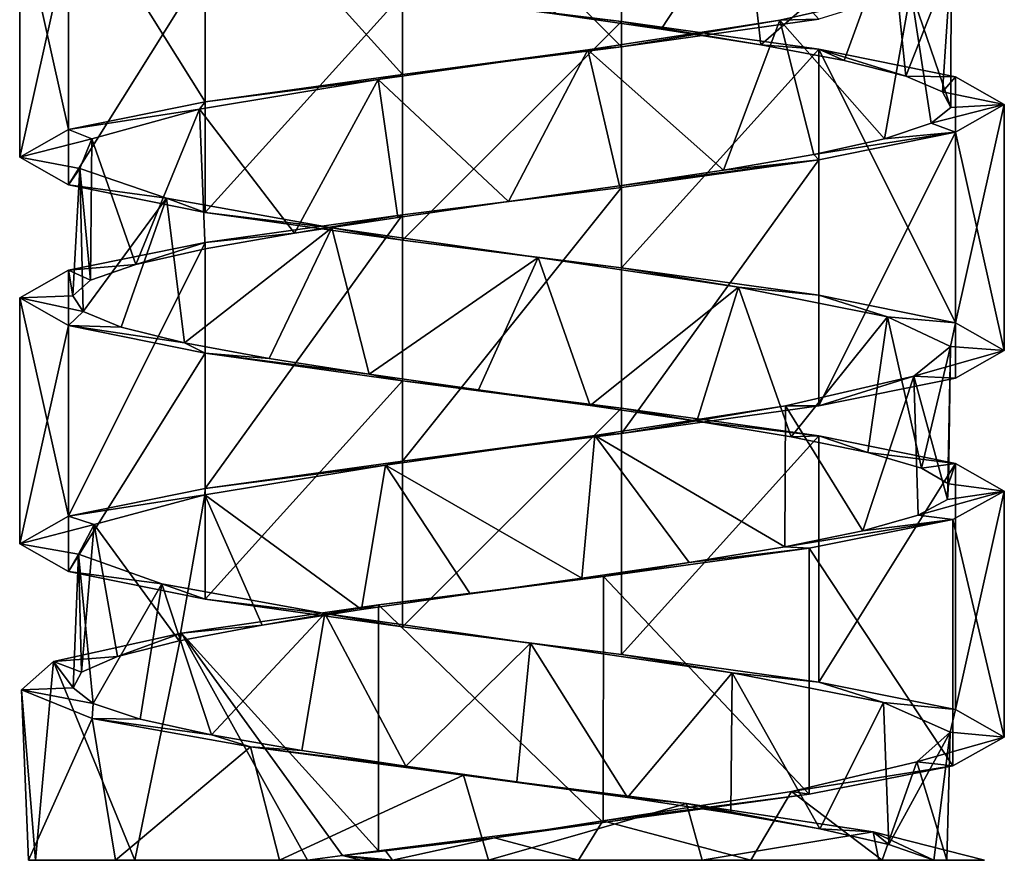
# Model space of a CAD drawing. Header units: millimetres. Extents: x -125 to 171, y -35 to 1363.
# Tile 175 of 256: x 41 to 55, y 292 to 304. Entities that reach past the tile are written whole.
import ezdxf

# ---------------------------------------------------------------- set-up
doc = ezdxf.new("R2010")
doc.units = ezdxf.units.MM
doc.header["$LTSCALE"] = 65.185185
for name, color, linetype in [('1781', 7, 'CONTINUOUS'), ('1782', 7, 'CONTINUOUS'), ('1783', 7, 'CONTINUOUS'), ('1784', 7, 'CONTINUOUS'), ('1785', 7, 'CONTINUOUS'), ('2076', 7, 'CONTINUOUS'), ('2077', 7, 'CONTINUOUS'), ('2078', 7, 'CONTINUOUS'), ('2151', 7, 'CONTINUOUS'), ('2152', 7, 'CONTINUOUS')]:
    doc.layers.add(name, color=color, linetype=linetype)

msp = doc.modelspace()

# ---------------------------------------------------------------- linework, layer by layer
at = {"layer": '1781', "linetype": 'CONTINUOUS'}
for points in [[(48.632, 304.045, -6.224), (51.372, 305.636, -5.3), (50.182, 303.822, -5.879), (48.632, 304.045, -6.224)], [(50.182, 303.822, -5.879), (51.372, 305.636, -5.3), (51.596, 303.599, -5.154), (50.182, 303.822, -5.879)], [(51.372, 305.636, -5.3), (53.452, 305.214, -3.161), (51.596, 303.599, -5.154), (51.372, 305.636, -5.3)], [(51.596, 303.599, -5.154), (53.452, 305.214, -3.161), (52.781, 303.376, -4.096), (51.596, 303.599, -5.154)], [(52.781, 303.376, -4.096), (53.452, 305.214, -3.161), (53.661, 303.153, -2.774), (52.781, 303.376, -4.096)], [(53.452, 305.214, -3.161), (54.303, 304.792, -0.301), (53.661, 303.153, -2.774), (53.452, 305.214, -3.161)], [(53.661, 303.153, -2.774), (54.303, 304.792, -0.301), (54.179, 302.93, -1.273), (53.661, 303.153, -2.774)], [(54.303, 304.792, -0.301), (53.731, 304.37, 2.627), (54.302, 302.706, 0.311), (54.303, 304.792, -0.301)], [(54.179, 302.93, -1.273), (54.303, 304.792, -0.301), (54.302, 302.706, 0.311), (54.179, 302.93, -1.273)], [(53.731, 304.37, 2.627), (51.867, 303.948, 4.957), (53.357, 302.26, 3.317), (53.731, 304.37, 2.627)], [(54.022, 302.483, 1.874), (53.731, 304.37, 2.627), (53.357, 302.26, 3.317), (54.022, 302.483, 1.874)], [(54.302, 302.706, 0.311), (53.731, 304.37, 2.627), (54.022, 302.483, 1.874), (54.302, 302.706, 0.311)], [(51.867, 303.948, 4.957), (49.136, 303.526, 6.157), (51.066, 301.814, 5.479), (51.867, 303.948, 4.957)], [(52.35, 302.037, 4.545), (51.867, 303.948, 4.957), (51.066, 301.814, 5.479), (52.35, 302.037, 4.545)], [(53.357, 302.26, 3.317), (51.867, 303.948, 4.957), (52.35, 302.037, 4.545), (53.357, 302.26, 3.317)], [(49.136, 303.526, 6.157), (46.159, 303.104, 5.954), (48.011, 301.368, 6.25), (49.136, 303.526, 6.157)], [(49.588, 301.591, 6.06), (49.136, 303.526, 6.157), (48.011, 301.368, 6.25), (49.588, 301.591, 6.06)], [(51.066, 301.814, 5.479), (49.136, 303.526, 6.157), (49.588, 301.591, 6.06), (51.066, 301.814, 5.479)], [(46.159, 303.104, 5.954), (43.616, 302.683, 4.394), (44.968, 300.922, 5.432), (46.159, 303.104, 5.954)], [(46.437, 301.145, 6.036), (46.159, 303.104, 5.954), (44.968, 300.922, 5.432), (46.437, 301.145, 6.036)], [(48.011, 301.368, 6.25), (46.159, 303.104, 5.954), (46.437, 301.145, 6.036), (48.011, 301.368, 6.25)], [(43.616, 302.683, 4.394), (42.085, 302.261, 1.833), (42.711, 300.476, 3.233), (43.616, 302.683, 4.394)], [(43.699, 300.699, 4.477), (43.616, 302.683, 4.394), (42.711, 300.476, 3.233), (43.699, 300.699, 4.477)], [(44.968, 300.922, 5.432), (43.616, 302.683, 4.394), (43.699, 300.699, 4.477), (44.968, 300.922, 5.432)], [(42.085, 302.261, 1.833), (41.916, 301.839, -1.145), (42.069, 300.253, 1.781), (42.085, 302.261, 1.833)], [(42.711, 300.476, 3.233), (42.085, 302.261, 1.833), (42.069, 300.253, 1.781), (42.711, 300.476, 3.233)], [(42.069, 300.253, 1.781), (41.916, 301.839, -1.145), (41.814, 300.03, 0.213), (42.069, 300.253, 1.781)], [(41.814, 300.03, 0.213), (41.916, 301.839, -1.145), (41.962, 299.807, -1.368), (41.814, 300.03, 0.213)], [(41.916, 301.839, -1.145), (43.147, 301.417, -3.863), (41.962, 299.807, -1.368), (41.916, 301.839, -1.145)], [(41.962, 299.807, -1.368), (43.147, 301.417, -3.863), (42.503, 299.584, -2.861), (41.962, 299.807, -1.368)], [(42.503, 299.584, -2.861), (43.147, 301.417, -3.863), (43.404, 299.361, -4.17), (42.503, 299.584, -2.861)], [(43.147, 301.417, -3.863), (45.497, 300.995, -5.7), (43.404, 299.361, -4.17), (43.147, 301.417, -3.863)], [(43.404, 299.361, -4.17), (45.497, 300.995, -5.7), (44.605, 299.138, -5.208), (43.404, 299.361, -4.17)], [(44.605, 299.138, -5.208), (45.497, 300.995, -5.7), (46.03, 298.915, -5.911), (44.605, 299.138, -5.208)], [(45.497, 300.995, -5.7), (48.432, 300.573, -6.239), (46.03, 298.915, -5.911), (45.497, 300.995, -5.7)], [(46.03, 298.915, -5.911), (48.432, 300.573, -6.239), (47.585, 298.692, -6.232), (46.03, 298.915, -5.911)], [(47.585, 298.692, -6.232), (48.432, 300.573, -6.239), (49.172, 298.468, -6.15), (47.585, 298.692, -6.232)], [(48.432, 300.573, -6.239), (51.282, 300.151, -5.356), (49.172, 298.468, -6.15), (48.432, 300.573, -6.239)], [(49.172, 298.468, -6.15), (51.282, 300.151, -5.356), (50.686, 298.245, -5.672), (49.172, 298.468, -6.15)], [(50.686, 298.245, -5.672), (51.282, 300.151, -5.356), (52.031, 298.022, -4.827), (50.686, 298.245, -5.672)], [(51.282, 300.151, -5.356), (53.397, 299.729, -3.252), (52.031, 298.022, -4.827), (51.282, 300.151, -5.356)], [(52.031, 298.022, -4.827), (53.397, 299.729, -3.252), (53.119, 297.799, -3.67), (52.031, 298.022, -4.827)], [(53.119, 297.799, -3.67), (53.397, 299.729, -3.252), (53.881, 297.576, -2.276), (53.119, 297.799, -3.67)], [(53.397, 299.729, -3.252), (54.297, 299.307, -0.408), (53.881, 297.576, -2.276), (53.397, 299.729, -3.252)], [(54.297, 299.307, -0.408), (53.775, 298.885, 2.53), (54.252, 297.13, 0.853), (54.297, 299.307, -0.408)], [(53.881, 297.576, -2.276), (54.297, 299.307, -0.408), (54.267, 297.353, -0.735), (53.881, 297.576, -2.276)], [(54.267, 297.353, -0.735), (54.297, 299.307, -0.408), (54.252, 297.13, 0.853), (54.267, 297.353, -0.735)], [(53.775, 298.885, 2.53), (51.951, 298.463, 4.891), (53.049, 296.684, 3.765), (53.775, 298.885, 2.53)], [(53.837, 296.907, 2.386), (53.775, 298.885, 2.53), (53.049, 296.684, 3.765), (53.837, 296.907, 2.386)], [(54.252, 297.13, 0.853), (53.775, 298.885, 2.53), (53.837, 296.907, 2.386), (54.252, 297.13, 0.853)], [(51.951, 298.463, 4.891), (49.24, 298.041, 6.138), (51.939, 296.461, 4.901), (51.951, 298.463, 4.891)], [(53.049, 296.684, 3.765), (51.951, 298.463, 4.891), (51.939, 296.461, 4.901), (53.049, 296.684, 3.765)], [(49.24, 298.041, 6.138), (46.261, 297.619, 5.985), (49.055, 296.015, 6.17), (49.24, 298.041, 6.138)], [(50.578, 296.238, 5.72), (49.24, 298.041, 6.138), (49.055, 296.015, 6.17), (50.578, 296.238, 5.72)], [(51.939, 296.461, 4.901), (49.24, 298.041, 6.138), (50.578, 296.238, 5.72), (51.939, 296.461, 4.901)], [(46.261, 297.619, 5.985), (43.691, 297.197, 4.469), (45.918, 295.569, 5.872), (46.261, 297.619, 5.985)], [(47.467, 295.792, 6.222), (46.261, 297.619, 5.985), (45.918, 295.569, 5.872), (47.467, 295.792, 6.222)], [(49.055, 296.015, 6.17), (46.261, 297.619, 5.985), (47.467, 295.792, 6.222), (49.055, 296.015, 6.17)], [(43.691, 297.197, 4.469), (42.117, 296.776, 1.935), (43.326, 295.123, 4.081), (43.691, 297.197, 4.469)], [(44.507, 295.346, 5.142), (43.691, 297.197, 4.469), (43.326, 295.123, 4.081), (44.507, 295.346, 5.142)], [(45.918, 295.569, 5.872), (43.691, 297.197, 4.469), (44.507, 295.346, 5.142), (45.918, 295.569, 5.872)], [(42.117, 296.776, 1.935), (41.897, 296.354, -1.04), (41.937, 294.677, 1.252), (42.117, 296.776, 1.935)], [(42.45, 294.9, 2.756), (42.117, 296.776, 1.935), (41.937, 294.677, 1.252), (42.45, 294.9, 2.756)], [(43.326, 295.123, 4.081), (42.117, 296.776, 1.935), (42.45, 294.9, 2.756), (43.326, 295.123, 4.081)], [(41.937, 294.677, 1.252), (41.897, 296.354, -1.04), (41.819, 294.454, -0.331), (41.937, 294.677, 1.252)], [(41.819, 294.454, -0.331), (41.897, 296.354, -1.04), (42.104, 294.231, -1.894), (41.819, 294.454, -0.331)], [(41.897, 296.354, -1.04), (43.082, 295.932, -3.779), (42.104, 294.231, -1.894), (41.897, 296.354, -1.04)], [(42.104, 294.231, -1.894), (43.082, 295.932, -3.779), (42.774, 294.007, -3.334), (42.104, 294.231, -1.894)], [(42.774, 294.007, -3.334), (43.082, 295.932, -3.779), (43.785, 293.784, -4.559), (42.774, 294.007, -3.334)], [(43.082, 295.932, -3.779), (45.4, 295.51, -5.656), (43.785, 293.784, -4.559), (43.082, 295.932, -3.779)], [(43.785, 293.784, -4.559), (45.4, 295.51, -5.656), (45.072, 293.561, -5.489), (43.785, 293.784, -4.559)], [(45.072, 293.561, -5.489), (45.4, 295.51, -5.656), (46.552, 293.338, -6.065), (45.072, 293.561, -5.489)], [(45.4, 295.51, -5.656), (48.325, 295.088, -6.244), (46.552, 293.338, -6.065), (45.4, 295.51, -5.656)], [(46.552, 293.338, -6.065), (48.325, 295.088, -6.244), (48.13, 293.115, -6.25), (46.552, 293.338, -6.065)], [(48.13, 293.115, -6.25), (48.325, 295.088, -6.244), (49.703, 292.892, -6.03), (48.13, 293.115, -6.25)], [(48.325, 295.088, -6.244), (51.19, 294.666, -5.41), (49.703, 292.892, -6.03), (48.325, 295.088, -6.244)], [(49.703, 292.892, -6.03), (51.19, 294.666, -5.41), (51.17, 292.669, -5.422), (49.703, 292.892, -6.03)], [(51.17, 292.669, -5.422), (51.19, 294.666, -5.41), (52.436, 292.446, -4.463), (51.17, 292.669, -5.422)], [(51.19, 294.666, -5.41), (53.341, 294.244, -3.343), (52.436, 292.446, -4.463), (51.19, 294.666, -5.41)], [(52.436, 292.446, -4.463), (53.341, 294.244, -3.343), (53.419, 292.223, -3.216), (52.436, 292.446, -4.463)], [(53.341, 294.244, -3.343), (54.289, 293.822, -0.514), (53.419, 292.223, -3.216), (53.341, 294.244, -3.343)], [(53.419, 292.223, -3.216), (54.289, 293.822, -0.514), (54.057, 292, -1.761), (53.419, 292.223, -3.216)], [(54.289, 293.822, -0.514), (53.817, 293.4, 2.432), (54.245, 292, 0.911), (54.289, 293.822, -0.514)], [(54.057, 292, -1.761), (54.289, 293.822, -0.514), (54.245, 292, 0.911), (54.057, 292, -1.761)], [(53.817, 293.4, 2.432), (52.034, 292.978, 4.824), (53.325, 292, 3.361), (53.817, 293.4, 2.432)], [(54.245, 292, 0.911), (53.817, 293.4, 2.432), (53.325, 292, 3.361), (54.245, 292, 0.911)], [(52.034, 292.978, 4.824), (49.352, 292.56, 6.115), (51.458, 292, 5.243), (52.034, 292.978, 4.824)], [(53.325, 292, 3.361), (52.034, 292.978, 4.824), (51.458, 292, 5.243), (53.325, 292, 3.361)], [(49.352, 292.56, 6.115), (47.809, 292.322, 6.245), (49.007, 292, 6.178), (49.352, 292.56, 6.115)], [(51.458, 292, 5.243), (49.352, 292.56, 6.115), (49.007, 292, 6.178), (51.458, 292, 5.243)], [(47.809, 292.322, 6.245), (46.363, 292, 6.015), (49.007, 292, 6.178), (47.809, 292.322, 6.245)]]:
    msp.add_3dface(points, dxfattribs=at)
at = {"layer": '1782', "linetype": 'CONTINUOUS'}
for points in [[(46.502, 304.321, -6.824), (48.632, 304.045, -6.224), (49.618, 303.929, -6.824), (46.502, 304.321, -6.824)], [(48.632, 304.045, -6.224), (50.182, 303.822, -5.879), (49.618, 303.929, -6.824), (48.632, 304.045, -6.224)], [(50.182, 303.822, -5.879), (51.596, 303.599, -5.154), (49.618, 303.929, -6.824), (50.182, 303.822, -5.879)], [(49.618, 303.929, -6.824), (51.596, 303.599, -5.154), (52.424, 303.536, -5.473), (49.618, 303.929, -6.824)], [(51.596, 303.599, -5.154), (52.781, 303.376, -4.096), (52.424, 303.536, -5.473), (51.596, 303.599, -5.154)], [(52.781, 303.376, -4.096), (53.661, 303.153, -2.774), (52.424, 303.536, -5.473), (52.781, 303.376, -4.096)], [(52.424, 303.536, -5.473), (53.661, 303.153, -2.774), (54.367, 303.143, -3.037), (52.424, 303.536, -5.473)], [(53.661, 303.153, -2.774), (54.179, 302.93, -1.273), (54.367, 303.143, -3.037), (53.661, 303.153, -2.774)], [(54.367, 303.143, -3.037), (54.179, 302.93, -1.273), (55.06, 302.75, 0), (54.367, 303.143, -3.037)], [(54.179, 302.93, -1.273), (54.302, 302.706, 0.311), (55.06, 302.75, 0), (54.179, 302.93, -1.273)], [(54.302, 302.706, 0.311), (54.022, 302.483, 1.874), (55.06, 302.75, 0), (54.302, 302.706, 0.311)], [(55.06, 302.75, 0), (54.022, 302.483, 1.874), (54.367, 302.357, 3.037), (55.06, 302.75, 0)], [(54.022, 302.483, 1.874), (53.357, 302.26, 3.317), (54.367, 302.357, 3.037), (54.022, 302.483, 1.874)], [(53.357, 302.26, 3.317), (52.35, 302.037, 4.545), (54.367, 302.357, 3.037), (53.357, 302.26, 3.317)], [(54.367, 302.357, 3.037), (52.35, 302.037, 4.545), (52.424, 301.964, 5.473), (54.367, 302.357, 3.037)], [(52.35, 302.037, 4.545), (51.066, 301.814, 5.479), (52.424, 301.964, 5.473), (52.35, 302.037, 4.545)], [(51.066, 301.814, 5.479), (49.588, 301.591, 6.06), (52.424, 301.964, 5.473), (51.066, 301.814, 5.479)], [(52.424, 301.964, 5.473), (49.588, 301.591, 6.06), (49.618, 301.571, 6.825), (52.424, 301.964, 5.473)], [(49.618, 301.571, 6.825), (48.011, 301.368, 6.25), (46.502, 301.179, 6.824), (49.618, 301.571, 6.825)], [(49.588, 301.591, 6.06), (48.011, 301.368, 6.25), (49.618, 301.571, 6.825), (49.588, 301.591, 6.06)], [(48.011, 301.368, 6.25), (46.437, 301.145, 6.036), (46.502, 301.179, 6.824), (48.011, 301.368, 6.25)], [(46.502, 301.179, 6.824), (44.968, 300.922, 5.432), (43.696, 300.786, 5.473), (46.502, 301.179, 6.824)], [(46.437, 301.145, 6.036), (44.968, 300.922, 5.432), (46.502, 301.179, 6.824), (46.437, 301.145, 6.036)], [(44.968, 300.922, 5.432), (43.699, 300.699, 4.477), (43.696, 300.786, 5.473), (44.968, 300.922, 5.432)], [(43.696, 300.786, 5.473), (42.711, 300.476, 3.233), (41.753, 300.393, 3.037), (43.696, 300.786, 5.473)], [(43.699, 300.699, 4.477), (42.711, 300.476, 3.233), (43.696, 300.786, 5.473), (43.699, 300.699, 4.477)], [(42.711, 300.476, 3.233), (42.069, 300.253, 1.781), (41.753, 300.393, 3.037), (42.711, 300.476, 3.233)], [(41.753, 300.393, 3.037), (41.814, 300.03, 0.213), (41.06, 300, 0), (41.753, 300.393, 3.037)], [(42.069, 300.253, 1.781), (41.814, 300.03, 0.213), (41.753, 300.393, 3.037), (42.069, 300.253, 1.781)], [(41.814, 300.03, 0.213), (41.962, 299.807, -1.368), (41.06, 300, 0), (41.814, 300.03, 0.213)], [(41.06, 300, 0), (41.962, 299.807, -1.368), (41.753, 299.607, -3.037), (41.06, 300, 0)], [(41.962, 299.807, -1.368), (42.503, 299.584, -2.861), (41.753, 299.607, -3.037), (41.962, 299.807, -1.368)], [(42.503, 299.584, -2.861), (43.404, 299.361, -4.17), (41.753, 299.607, -3.037), (42.503, 299.584, -2.861)], [(41.753, 299.607, -3.037), (43.404, 299.361, -4.17), (43.696, 299.214, -5.473), (41.753, 299.607, -3.037)], [(43.404, 299.361, -4.17), (44.605, 299.138, -5.208), (43.696, 299.214, -5.473), (43.404, 299.361, -4.17)], [(44.605, 299.138, -5.208), (46.03, 298.915, -5.911), (43.696, 299.214, -5.473), (44.605, 299.138, -5.208)], [(43.696, 299.214, -5.473), (46.03, 298.915, -5.911), (46.502, 298.821, -6.825), (43.696, 299.214, -5.473)], [(46.03, 298.915, -5.911), (47.585, 298.692, -6.232), (46.502, 298.821, -6.825), (46.03, 298.915, -5.911)], [(47.585, 298.692, -6.232), (49.172, 298.468, -6.15), (46.502, 298.821, -6.825), (47.585, 298.692, -6.232)], [(46.502, 298.821, -6.825), (49.172, 298.468, -6.15), (49.618, 298.429, -6.824), (46.502, 298.821, -6.825)], [(49.172, 298.468, -6.15), (50.686, 298.245, -5.672), (49.618, 298.429, -6.824), (49.172, 298.468, -6.15)], [(49.618, 298.429, -6.824), (50.686, 298.245, -5.672), (52.424, 298.036, -5.473), (49.618, 298.429, -6.824)], [(50.686, 298.245, -5.672), (52.031, 298.022, -4.827), (52.424, 298.036, -5.473), (50.686, 298.245, -5.672)], [(52.031, 298.022, -4.827), (53.119, 297.799, -3.67), (52.424, 298.036, -5.473), (52.031, 298.022, -4.827)], [(52.424, 298.036, -5.473), (53.119, 297.799, -3.67), (54.367, 297.643, -3.037), (52.424, 298.036, -5.473)], [(53.119, 297.799, -3.67), (53.881, 297.576, -2.276), (54.367, 297.643, -3.037), (53.119, 297.799, -3.67)], [(53.881, 297.576, -2.276), (54.267, 297.353, -0.735), (54.367, 297.643, -3.037), (53.881, 297.576, -2.276)], [(54.367, 297.643, -3.037), (54.267, 297.353, -0.735), (55.06, 297.25, 0), (54.367, 297.643, -3.037)], [(54.252, 297.13, 0.853), (53.837, 296.907, 2.386), (55.06, 297.25, 0), (54.252, 297.13, 0.853)], [(55.06, 297.25, 0), (53.837, 296.907, 2.386), (54.328, 296.846, 3.116), (55.06, 297.25, 0)], [(54.267, 297.353, -0.735), (54.252, 297.13, 0.853), (55.06, 297.25, 0), (54.267, 297.353, -0.735)], [(53.049, 296.684, 3.765), (51.939, 296.461, 4.901), (54.328, 296.846, 3.116), (53.049, 296.684, 3.765)], [(54.328, 296.846, 3.116), (51.939, 296.461, 4.901), (52.286, 296.442, 5.581), (54.328, 296.846, 3.116)], [(53.837, 296.907, 2.386), (53.049, 296.684, 3.765), (54.328, 296.846, 3.116), (53.837, 296.907, 2.386)], [(52.286, 296.442, 5.581), (50.578, 296.238, 5.72), (49.36, 296.038, 6.878), (52.286, 296.442, 5.581)], [(51.939, 296.461, 4.901), (50.578, 296.238, 5.72), (52.286, 296.442, 5.581), (51.939, 296.461, 4.901)], [(50.578, 296.238, 5.72), (49.055, 296.015, 6.17), (49.36, 296.038, 6.878), (50.578, 296.238, 5.72)], [(49.36, 296.038, 6.878), (47.467, 295.792, 6.222), (46.162, 295.635, 6.738), (49.36, 296.038, 6.878)], [(49.055, 296.015, 6.17), (47.467, 295.792, 6.222), (49.36, 296.038, 6.878), (49.055, 296.015, 6.17)], [(47.467, 295.792, 6.222), (45.918, 295.569, 5.872), (46.162, 295.635, 6.738), (47.467, 295.792, 6.222)], [(46.162, 295.635, 6.738), (44.507, 295.346, 5.142), (43.361, 295.231, 5.188), (46.162, 295.635, 6.738)], [(45.918, 295.569, 5.872), (44.507, 295.346, 5.142), (46.162, 295.635, 6.738), (45.918, 295.569, 5.872)], [(44.507, 295.346, 5.142), (43.326, 295.123, 4.081), (43.361, 295.231, 5.188), (44.507, 295.346, 5.142)], [(43.361, 295.231, 5.188), (42.45, 294.9, 2.756), (41.543, 294.827, 2.554), (43.361, 295.231, 5.188)], [(43.326, 295.123, 4.081), (42.45, 294.9, 2.756), (43.361, 295.231, 5.188), (43.326, 295.123, 4.081)], [(42.45, 294.9, 2.756), (41.937, 294.677, 1.252), (41.543, 294.827, 2.554), (42.45, 294.9, 2.756)], [(41.543, 294.827, 2.554), (41.819, 294.454, -0.331), (41.087, 294.423, -0.614), (41.543, 294.827, 2.554)], [(41.937, 294.677, 1.252), (41.819, 294.454, -0.331), (41.543, 294.827, 2.554), (41.937, 294.677, 1.252)], [(41.819, 294.454, -0.331), (42.104, 294.231, -1.894), (41.087, 294.423, -0.614), (41.819, 294.454, -0.331)], [(41.087, 294.423, -0.614), (42.104, 294.231, -1.894), (42.09, 294.019, -3.654), (41.087, 294.423, -0.614)], [(42.104, 294.231, -1.894), (42.774, 294.007, -3.334), (42.09, 294.019, -3.654), (42.104, 294.231, -1.894)], [(42.774, 294.007, -3.334), (43.785, 293.784, -4.559), (42.09, 294.019, -3.654), (42.774, 294.007, -3.334)], [(42.09, 294.019, -3.654), (43.785, 293.784, -4.559), (44.34, 293.615, -5.93), (42.09, 294.019, -3.654)], [(43.785, 293.784, -4.559), (45.072, 293.561, -5.489), (44.34, 293.615, -5.93), (43.785, 293.784, -4.559)], [(45.072, 293.561, -5.489), (46.552, 293.338, -6.065), (44.34, 293.615, -5.93), (45.072, 293.561, -5.489)], [(44.34, 293.615, -5.93), (46.552, 293.338, -6.065), (47.369, 293.212, -6.966), (44.34, 293.615, -5.93)], [(46.552, 293.338, -6.065), (48.13, 293.115, -6.25), (47.369, 293.212, -6.966), (46.552, 293.338, -6.065)], [(48.13, 293.115, -6.25), (49.703, 292.892, -6.03), (47.369, 293.212, -6.966), (48.13, 293.115, -6.25)], [(47.369, 293.212, -6.966), (49.703, 292.892, -6.03), (50.542, 292.808, -6.545), (47.369, 293.212, -6.966)], [(49.703, 292.892, -6.03), (51.17, 292.669, -5.422), (50.542, 292.808, -6.545), (49.703, 292.892, -6.03)], [(51.17, 292.669, -5.422), (52.436, 292.446, -4.463), (50.542, 292.808, -6.545), (51.17, 292.669, -5.422)], [(50.542, 292.808, -6.545), (52.436, 292.446, -4.463), (53.196, 292.404, -4.756), (50.542, 292.808, -6.545)], [(52.436, 292.446, -4.463), (53.419, 292.223, -3.216), (53.196, 292.404, -4.756), (52.436, 292.446, -4.463)], [(53.419, 292.223, -3.216), (54.057, 292, -1.761), (53.196, 292.404, -4.756), (53.419, 292.223, -3.216)], [(53.196, 292.404, -4.756), (54.057, 292, -1.761), (54.776, 292, -1.972), (53.196, 292.404, -4.756)]]:
    msp.add_3dface(points, dxfattribs=at)
at = {"layer": '1783', "linetype": 'CONTINUOUS'}
for points in [[(51.867, 303.948, 4.957), (53.731, 304.37, 2.627), (52.424, 303.964, 5.473), (51.867, 303.948, 4.957)], [(49.136, 303.526, 6.157), (51.867, 303.948, 4.957), (49.618, 303.571, 6.825), (49.136, 303.526, 6.157)], [(49.618, 303.571, 6.825), (51.867, 303.948, 4.957), (52.424, 303.964, 5.473), (49.618, 303.571, 6.825)], [(46.159, 303.104, 5.954), (49.136, 303.526, 6.157), (46.502, 303.179, 6.824), (46.159, 303.104, 5.954)], [(46.502, 303.179, 6.824), (49.136, 303.526, 6.157), (49.618, 303.571, 6.825), (46.502, 303.179, 6.824)], [(43.616, 302.683, 4.394), (46.159, 303.104, 5.954), (43.696, 302.786, 5.473), (43.616, 302.683, 4.394)], [(43.696, 302.786, 5.473), (46.159, 303.104, 5.954), (46.502, 303.179, 6.824), (43.696, 302.786, 5.473)], [(41.753, 302.393, 3.037), (43.616, 302.683, 4.394), (43.696, 302.786, 5.473), (41.753, 302.393, 3.037)], [(42.085, 302.261, 1.833), (43.616, 302.683, 4.394), (41.753, 302.393, 3.037), (42.085, 302.261, 1.833)], [(41.06, 302, 0), (42.085, 302.261, 1.833), (41.753, 302.393, 3.037), (41.06, 302, 0)], [(41.916, 301.839, -1.145), (42.085, 302.261, 1.833), (41.06, 302, 0), (41.916, 301.839, -1.145)], [(41.753, 301.607, -3.037), (41.916, 301.839, -1.145), (41.06, 302, 0), (41.753, 301.607, -3.037)], [(43.147, 301.417, -3.863), (41.916, 301.839, -1.145), (41.753, 301.607, -3.037), (43.147, 301.417, -3.863)], [(43.696, 301.214, -5.473), (43.147, 301.417, -3.863), (41.753, 301.607, -3.037), (43.696, 301.214, -5.473)], [(45.497, 300.995, -5.7), (43.147, 301.417, -3.863), (43.696, 301.214, -5.473), (45.497, 300.995, -5.7)], [(46.502, 300.821, -6.825), (45.497, 300.995, -5.7), (43.696, 301.214, -5.473), (46.502, 300.821, -6.825)], [(48.432, 300.573, -6.239), (45.497, 300.995, -5.7), (46.502, 300.821, -6.825), (48.432, 300.573, -6.239)], [(49.618, 300.429, -6.824), (48.432, 300.573, -6.239), (46.502, 300.821, -6.825), (49.618, 300.429, -6.824)], [(51.282, 300.151, -5.356), (48.432, 300.573, -6.239), (49.618, 300.429, -6.824), (51.282, 300.151, -5.356)], [(52.424, 300.036, -5.473), (51.282, 300.151, -5.356), (49.618, 300.429, -6.824), (52.424, 300.036, -5.473)], [(53.397, 299.729, -3.252), (51.282, 300.151, -5.356), (52.424, 300.036, -5.473), (53.397, 299.729, -3.252)], [(54.367, 299.643, -3.037), (53.397, 299.729, -3.252), (52.424, 300.036, -5.473), (54.367, 299.643, -3.037)], [(54.297, 299.307, -0.408), (53.397, 299.729, -3.252), (54.367, 299.643, -3.037), (54.297, 299.307, -0.408)], [(55.06, 299.25, 0), (54.297, 299.307, -0.408), (54.367, 299.643, -3.037), (55.06, 299.25, 0)], [(53.775, 298.885, 2.53), (54.297, 299.307, -0.408), (55.06, 299.25, 0), (53.775, 298.885, 2.53)], [(54.367, 298.857, 3.037), (53.775, 298.885, 2.53), (55.06, 299.25, 0), (54.367, 298.857, 3.037)], [(51.951, 298.463, 4.891), (53.775, 298.885, 2.53), (52.424, 298.464, 5.473), (51.951, 298.463, 4.891)], [(52.424, 298.464, 5.473), (53.775, 298.885, 2.53), (54.367, 298.857, 3.037), (52.424, 298.464, 5.473)], [(49.24, 298.041, 6.138), (51.951, 298.463, 4.891), (49.618, 298.071, 6.824), (49.24, 298.041, 6.138)], [(49.618, 298.071, 6.824), (51.951, 298.463, 4.891), (52.424, 298.464, 5.473), (49.618, 298.071, 6.824)], [(46.502, 297.679, 6.825), (49.24, 298.041, 6.138), (49.618, 298.071, 6.824), (46.502, 297.679, 6.825)], [(46.261, 297.619, 5.985), (49.24, 298.041, 6.138), (46.502, 297.679, 6.825), (46.261, 297.619, 5.985)], [(43.696, 297.286, 5.473), (46.261, 297.619, 5.985), (46.502, 297.679, 6.825), (43.696, 297.286, 5.473)], [(43.691, 297.197, 4.469), (46.261, 297.619, 5.985), (43.696, 297.286, 5.473), (43.691, 297.197, 4.469)], [(41.753, 296.893, 3.037), (43.691, 297.197, 4.469), (43.696, 297.286, 5.473), (41.753, 296.893, 3.037)], [(42.117, 296.776, 1.935), (43.691, 297.197, 4.469), (41.753, 296.893, 3.037), (42.117, 296.776, 1.935)], [(41.06, 296.5, 0), (42.117, 296.776, 1.935), (41.753, 296.893, 3.037), (41.06, 296.5, 0)], [(41.897, 296.354, -1.04), (42.117, 296.776, 1.935), (41.06, 296.5, 0), (41.897, 296.354, -1.04)], [(41.753, 296.107, -3.037), (41.897, 296.354, -1.04), (41.06, 296.5, 0), (41.753, 296.107, -3.037)], [(43.082, 295.932, -3.779), (41.897, 296.354, -1.04), (41.753, 296.107, -3.037), (43.082, 295.932, -3.779)], [(43.696, 295.714, -5.473), (43.082, 295.932, -3.779), (41.753, 296.107, -3.037), (43.696, 295.714, -5.473)], [(45.4, 295.51, -5.656), (43.082, 295.932, -3.779), (43.696, 295.714, -5.473), (45.4, 295.51, -5.656)], [(46.502, 295.321, -6.825), (45.4, 295.51, -5.656), (43.696, 295.714, -5.473), (46.502, 295.321, -6.825)], [(48.325, 295.088, -6.244), (45.4, 295.51, -5.656), (46.502, 295.321, -6.825), (48.325, 295.088, -6.244)], [(49.618, 294.929, -6.824), (48.325, 295.088, -6.244), (46.502, 295.321, -6.825), (49.618, 294.929, -6.824)], [(51.19, 294.666, -5.41), (48.325, 295.088, -6.244), (49.618, 294.929, -6.824), (51.19, 294.666, -5.41)], [(52.424, 294.536, -5.473), (51.19, 294.666, -5.41), (49.618, 294.929, -6.824), (52.424, 294.536, -5.473)], [(53.341, 294.244, -3.343), (51.19, 294.666, -5.41), (52.424, 294.536, -5.473), (53.341, 294.244, -3.343)], [(54.367, 294.143, -3.037), (53.341, 294.244, -3.343), (52.424, 294.536, -5.473), (54.367, 294.143, -3.037)], [(54.289, 293.822, -0.514), (53.341, 294.244, -3.343), (54.367, 294.143, -3.037), (54.289, 293.822, -0.514)], [(55.06, 293.75, 0), (54.289, 293.822, -0.514), (54.367, 294.143, -3.037), (55.06, 293.75, 0)], [(53.817, 293.4, 2.432), (54.289, 293.822, -0.514), (55.06, 293.75, 0), (53.817, 293.4, 2.432)], [(54.328, 293.346, 3.117), (53.817, 293.4, 2.432), (55.06, 293.75, 0), (54.328, 293.346, 3.117)], [(52.034, 292.978, 4.824), (53.817, 293.4, 2.432), (54.328, 293.346, 3.117), (52.034, 292.978, 4.824)], [(52.285, 292.942, 5.581), (52.034, 292.978, 4.824), (54.328, 293.346, 3.117), (52.285, 292.942, 5.581)], [(49.352, 292.56, 6.115), (52.034, 292.978, 4.824), (52.285, 292.942, 5.581), (49.352, 292.56, 6.115)], [(49.358, 292.538, 6.879), (49.352, 292.56, 6.115), (52.285, 292.942, 5.581), (49.358, 292.538, 6.879)], [(46.16, 292.134, 6.737), (47.809, 292.322, 6.245), (49.358, 292.538, 6.879), (46.16, 292.134, 6.737)], [(47.809, 292.322, 6.245), (49.352, 292.56, 6.115), (49.358, 292.538, 6.879), (47.809, 292.322, 6.245)], [(46.261, 292.134, 6.376), (47.809, 292.322, 6.245), (46.16, 292.134, 6.737), (46.261, 292.134, 6.376)], [(46.363, 292, 6.015), (47.809, 292.322, 6.245), (46.261, 292.134, 6.376), (46.363, 292, 6.015)]]:
    msp.add_3dface(points, dxfattribs=at)
at = {"layer": '1784', "linetype": 'CONTINUOUS'}
for points in [[(45.649, 292.067, 6.572), (45.152, 292, 6.367), (45.913, 292, 5.87), (45.649, 292.067, 6.572)], [(46.363, 292, 6.015), (46.261, 292.134, 6.376), (45.649, 292.067, 6.572), (46.363, 292, 6.015)], [(46.261, 292.134, 6.376), (46.16, 292.134, 6.737), (45.649, 292.067, 6.572), (46.261, 292.134, 6.376)], [(46.363, 292, 6.015), (45.649, 292.067, 6.572), (46.131, 292, 5.945), (46.363, 292, 6.015)], [(46.131, 292, 5.945), (45.649, 292.067, 6.572), (45.913, 292, 5.87), (46.131, 292, 5.945)], [(45.152, 292, 6.367), (45.464, 292, 5.685), (45.686, 292, 5.781), (45.152, 292, 6.367)], [(45.913, 292, 5.87), (45.152, 292, 6.367), (45.686, 292, 5.781), (45.913, 292, 5.87)]]:
    msp.add_3dface(points, dxfattribs=at)
at = {"layer": '1785', "linetype": 'CONTINUOUS'}
for points in [[(41.186, 292, -1.325), (42.423, 292, -4.15), (41.284, 292, 1.758), (41.186, 292, -1.325)], [(41.284, 292, 1.758), (42.423, 292, -4.15), (42.698, 292, 4.5), (41.284, 292, 1.758)], [(42.423, 292, -4.15), (44.754, 292, -6.17), (42.698, 292, 4.5), (42.423, 292, -4.15)], [(44.754, 292, -6.17), (45.152, 292, 6.367), (42.698, 292, 4.5), (44.754, 292, -6.17)], [(47.727, 292, -6.992), (45.152, 292, 6.367), (44.754, 292, -6.17), (47.727, 292, -6.992)], [(45.464, 292, 5.685), (45.152, 292, 6.367), (47.727, 292, -6.992), (45.464, 292, 5.685)], [(45.686, 292, 5.781), (45.464, 292, 5.685), (47.727, 292, -6.992), (45.686, 292, 5.781)], [(45.913, 292, 5.87), (45.686, 292, 5.781), (47.727, 292, -6.992), (45.913, 292, 5.87)], [(46.131, 292, 5.945), (45.913, 292, 5.87), (47.727, 292, -6.992), (46.131, 292, 5.945)], [(46.363, 292, 6.015), (46.131, 292, 5.945), (47.727, 292, -6.992), (46.363, 292, 6.015)], [(49.007, 292, 6.178), (46.363, 292, 6.015), (47.727, 292, -6.992), (49.007, 292, 6.178)], [(50.764, 292, -6.456), (49.007, 292, 6.178), (47.727, 292, -6.992), (50.764, 292, -6.456)], [(51.458, 292, 5.243), (49.007, 292, 6.178), (50.764, 292, -6.456), (51.458, 292, 5.243)], [(53.277, 292, -4.667), (51.458, 292, 5.243), (50.764, 292, -6.456), (53.277, 292, -4.667)], [(53.325, 292, 3.361), (51.458, 292, 5.243), (53.277, 292, -4.667), (53.325, 292, 3.361)], [(54.057, 292, -1.761), (53.325, 292, 3.361), (53.277, 292, -4.667), (54.057, 292, -1.761)], [(54.776, 292, -1.972), (54.057, 292, -1.761), (53.277, 292, -4.667), (54.776, 292, -1.972)], [(54.057, 292, -1.761), (54.245, 292, 0.911), (53.325, 292, 3.361), (54.057, 292, -1.761)]]:
    msp.add_3dface(points, dxfattribs=at)
at = {"layer": '2076', "linetype": 'CONTINUOUS'}
for points in [[(49.618, 307.071, 6.824), (46.502, 306.679, 6.824), (49.618, 303.571, 6.825), (49.618, 307.071, 6.824)], [(49.618, 307.071, 6.824), (49.618, 303.571, 6.825), (52.424, 303.964, 5.473), (49.618, 307.071, 6.824)], [(46.502, 306.679, 6.824), (43.696, 306.286, 5.473), (46.502, 303.179, 6.824), (46.502, 306.679, 6.824)], [(46.502, 306.679, 6.824), (46.502, 303.179, 6.824), (49.618, 303.571, 6.825), (46.502, 306.679, 6.824)], [(43.696, 306.286, 5.473), (41.753, 305.893, 3.037), (43.696, 302.786, 5.473), (43.696, 306.286, 5.473)], [(43.696, 306.286, 5.473), (43.696, 302.786, 5.473), (46.502, 303.179, 6.824), (43.696, 306.286, 5.473)], [(41.753, 305.893, 3.037), (41.06, 305.5, 0), (41.753, 302.393, 3.037), (41.753, 305.893, 3.037)], [(41.753, 305.893, 3.037), (41.753, 302.393, 3.037), (43.696, 302.786, 5.473), (41.753, 305.893, 3.037)], [(41.06, 305.5, 0), (41.06, 302, 0), (41.753, 302.393, 3.037), (41.06, 305.5, 0)]]:
    msp.add_3dface(points, dxfattribs=at)
at = {"layer": '2077', "linetype": 'CONTINUOUS'}
for points in [[(55.06, 302.75, 0), (54.367, 302.357, 3.037), (55.06, 299.25, 0), (55.06, 302.75, 0)], [(54.367, 302.357, 3.037), (52.424, 301.964, 5.473), (52.424, 298.464, 5.473), (54.367, 302.357, 3.037)], [(54.367, 302.357, 3.037), (52.424, 298.464, 5.473), (54.367, 298.857, 3.037), (54.367, 302.357, 3.037)], [(54.367, 302.357, 3.037), (54.367, 298.857, 3.037), (55.06, 299.25, 0), (54.367, 302.357, 3.037)], [(52.424, 301.964, 5.473), (49.618, 301.571, 6.825), (49.618, 298.071, 6.824), (52.424, 301.964, 5.473)], [(52.424, 301.964, 5.473), (49.618, 298.071, 6.824), (52.424, 298.464, 5.473), (52.424, 301.964, 5.473)], [(49.618, 301.571, 6.825), (46.502, 301.179, 6.824), (46.502, 297.679, 6.825), (49.618, 301.571, 6.825)], [(49.618, 301.571, 6.825), (46.502, 297.679, 6.825), (49.618, 298.071, 6.824), (49.618, 301.571, 6.825)], [(46.502, 301.179, 6.824), (43.696, 300.786, 5.473), (43.696, 297.286, 5.473), (46.502, 301.179, 6.824)], [(46.502, 301.179, 6.824), (43.696, 297.286, 5.473), (46.502, 297.679, 6.825), (46.502, 301.179, 6.824)], [(43.696, 300.786, 5.473), (41.753, 300.393, 3.037), (41.753, 296.893, 3.037), (43.696, 300.786, 5.473)], [(43.696, 300.786, 5.473), (41.753, 296.893, 3.037), (43.696, 297.286, 5.473), (43.696, 300.786, 5.473)], [(41.753, 300.393, 3.037), (41.06, 300, 0), (41.753, 296.893, 3.037), (41.753, 300.393, 3.037)], [(41.06, 300, 0), (41.06, 296.5, 0), (41.753, 296.893, 3.037), (41.06, 300, 0)]]:
    msp.add_3dface(points, dxfattribs=at)
at = {"layer": '2078', "linetype": 'CONTINUOUS'}
for points in [[(55.06, 297.25, 0), (54.328, 296.846, 3.116), (55.06, 293.75, 0), (55.06, 297.25, 0)], [(54.328, 296.846, 3.116), (52.286, 296.442, 5.581), (54.328, 293.346, 3.117), (54.328, 296.846, 3.116)], [(54.328, 296.846, 3.116), (54.328, 293.346, 3.117), (55.06, 293.75, 0), (54.328, 296.846, 3.116)], [(52.286, 296.442, 5.581), (49.36, 296.038, 6.878), (52.285, 292.942, 5.581), (52.286, 296.442, 5.581)], [(52.286, 296.442, 5.581), (52.285, 292.942, 5.581), (54.328, 293.346, 3.117), (52.286, 296.442, 5.581)], [(49.36, 296.038, 6.878), (46.162, 295.635, 6.738), (49.358, 292.538, 6.879), (49.36, 296.038, 6.878)], [(49.36, 296.038, 6.878), (49.358, 292.538, 6.879), (52.285, 292.942, 5.581), (49.36, 296.038, 6.878)], [(46.162, 295.635, 6.738), (43.361, 295.231, 5.188), (46.16, 292.134, 6.737), (46.162, 295.635, 6.738)], [(46.162, 295.635, 6.738), (46.16, 292.134, 6.737), (49.358, 292.538, 6.879), (46.162, 295.635, 6.738)], [(43.361, 295.231, 5.188), (41.543, 294.827, 2.554), (42.698, 292, 4.5), (43.361, 295.231, 5.188)], [(45.152, 292, 6.367), (43.361, 295.231, 5.188), (42.698, 292, 4.5), (45.152, 292, 6.367)], [(46.16, 292.134, 6.737), (43.361, 295.231, 5.188), (45.649, 292.067, 6.572), (46.16, 292.134, 6.737)], [(43.361, 295.231, 5.188), (45.152, 292, 6.367), (45.649, 292.067, 6.572), (43.361, 295.231, 5.188)], [(41.543, 294.827, 2.554), (41.087, 294.423, -0.614), (41.284, 292, 1.758), (41.543, 294.827, 2.554)], [(41.543, 294.827, 2.554), (41.284, 292, 1.758), (42.698, 292, 4.5), (41.543, 294.827, 2.554)], [(41.087, 294.423, -0.614), (42.09, 294.019, -3.654), (41.186, 292, -1.325), (41.087, 294.423, -0.614)], [(41.087, 294.423, -0.614), (41.186, 292, -1.325), (41.284, 292, 1.758), (41.087, 294.423, -0.614)], [(42.09, 294.019, -3.654), (42.423, 292, -4.15), (41.186, 292, -1.325), (42.09, 294.019, -3.654)], [(42.09, 294.019, -3.654), (44.34, 293.615, -5.93), (42.423, 292, -4.15), (42.09, 294.019, -3.654)], [(44.34, 293.615, -5.93), (44.754, 292, -6.17), (42.423, 292, -4.15), (44.34, 293.615, -5.93)], [(44.34, 293.615, -5.93), (47.369, 293.212, -6.966), (44.754, 292, -6.17), (44.34, 293.615, -5.93)], [(47.369, 293.212, -6.966), (47.727, 292, -6.992), (44.754, 292, -6.17), (47.369, 293.212, -6.966)], [(47.369, 293.212, -6.966), (50.542, 292.808, -6.545), (47.727, 292, -6.992), (47.369, 293.212, -6.966)], [(50.542, 292.808, -6.545), (50.764, 292, -6.456), (47.727, 292, -6.992), (50.542, 292.808, -6.545)], [(50.542, 292.808, -6.545), (53.196, 292.404, -4.756), (50.764, 292, -6.456), (50.542, 292.808, -6.545)], [(53.196, 292.404, -4.756), (53.277, 292, -4.667), (50.764, 292, -6.456), (53.196, 292.404, -4.756)], [(53.196, 292.404, -4.756), (54.776, 292, -1.972), (53.277, 292, -4.667), (53.196, 292.404, -4.756)]]:
    msp.add_3dface(points, dxfattribs=at)
at = {"layer": '2151', "linetype": 'CONTINUOUS'}
for points in [[(41.06, 305.5, 0), (41.753, 305.107, -3.037), (41.06, 302, 0), (41.06, 305.5, 0)], [(41.753, 305.107, -3.037), (41.753, 301.607, -3.037), (41.06, 302, 0), (41.753, 305.107, -3.037)], [(41.753, 305.107, -3.037), (43.696, 304.714, -5.473), (41.753, 301.607, -3.037), (41.753, 305.107, -3.037)], [(43.696, 304.714, -5.473), (43.696, 301.214, -5.473), (41.753, 301.607, -3.037), (43.696, 304.714, -5.473)], [(43.696, 304.714, -5.473), (46.502, 304.321, -6.824), (43.696, 301.214, -5.473), (43.696, 304.714, -5.473)], [(46.502, 304.321, -6.824), (46.502, 300.821, -6.825), (43.696, 301.214, -5.473), (46.502, 304.321, -6.824)], [(46.502, 304.321, -6.824), (49.618, 303.929, -6.824), (46.502, 300.821, -6.825), (46.502, 304.321, -6.824)], [(49.618, 303.929, -6.824), (49.618, 300.429, -6.824), (46.502, 300.821, -6.825), (49.618, 303.929, -6.824)], [(49.618, 303.929, -6.824), (52.424, 303.536, -5.473), (49.618, 300.429, -6.824), (49.618, 303.929, -6.824)], [(52.424, 303.536, -5.473), (52.424, 300.036, -5.473), (49.618, 300.429, -6.824), (52.424, 303.536, -5.473)], [(52.424, 303.536, -5.473), (54.367, 303.143, -3.037), (54.367, 299.643, -3.037), (52.424, 303.536, -5.473)], [(52.424, 303.536, -5.473), (54.367, 299.643, -3.037), (52.424, 300.036, -5.473), (52.424, 303.536, -5.473)], [(54.367, 303.143, -3.037), (55.06, 302.75, 0), (54.367, 299.643, -3.037), (54.367, 303.143, -3.037)], [(55.06, 302.75, 0), (55.06, 299.25, 0), (54.367, 299.643, -3.037), (55.06, 302.75, 0)]]:
    msp.add_3dface(points, dxfattribs=at)
at = {"layer": '2152', "linetype": 'CONTINUOUS'}
for points in [[(41.06, 300, 0), (41.753, 299.607, -3.037), (41.06, 296.5, 0), (41.06, 300, 0)], [(41.753, 299.607, -3.037), (41.753, 296.107, -3.037), (41.06, 296.5, 0), (41.753, 299.607, -3.037)], [(41.753, 299.607, -3.037), (43.696, 299.214, -5.473), (41.753, 296.107, -3.037), (41.753, 299.607, -3.037)], [(43.696, 299.214, -5.473), (43.696, 295.714, -5.473), (41.753, 296.107, -3.037), (43.696, 299.214, -5.473)], [(43.696, 299.214, -5.473), (46.502, 298.821, -6.825), (43.696, 295.714, -5.473), (43.696, 299.214, -5.473)], [(46.502, 298.821, -6.825), (46.502, 295.321, -6.825), (43.696, 295.714, -5.473), (46.502, 298.821, -6.825)], [(46.502, 298.821, -6.825), (49.618, 298.429, -6.824), (46.502, 295.321, -6.825), (46.502, 298.821, -6.825)], [(49.618, 298.429, -6.824), (49.618, 294.929, -6.824), (46.502, 295.321, -6.825), (49.618, 298.429, -6.824)], [(49.618, 298.429, -6.824), (52.424, 298.036, -5.473), (49.618, 294.929, -6.824), (49.618, 298.429, -6.824)], [(52.424, 298.036, -5.473), (52.424, 294.536, -5.473), (49.618, 294.929, -6.824), (52.424, 298.036, -5.473)], [(52.424, 298.036, -5.473), (54.367, 297.643, -3.037), (52.424, 294.536, -5.473), (52.424, 298.036, -5.473)], [(54.367, 297.643, -3.037), (54.367, 294.143, -3.037), (52.424, 294.536, -5.473), (54.367, 297.643, -3.037)], [(54.367, 297.643, -3.037), (55.06, 297.25, 0), (54.367, 294.143, -3.037), (54.367, 297.643, -3.037)], [(55.06, 297.25, 0), (55.06, 293.75, 0), (54.367, 294.143, -3.037), (55.06, 297.25, 0)]]:
    msp.add_3dface(points, dxfattribs=at)

doc.saveas('drawing.dxf')
